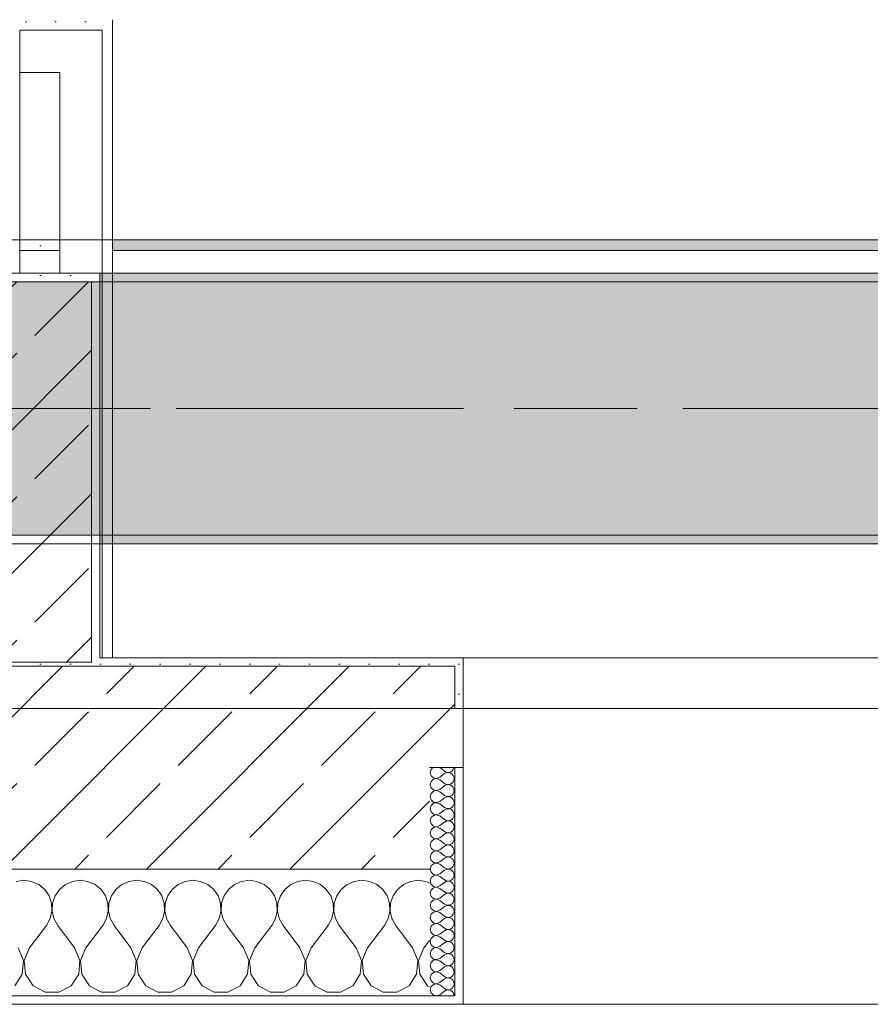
# Model space of a CAD drawing. Header units: metres. Extents: x -3.6 to 85.2, y -11 to 16.8.
# Tile 127 of 256: x 11.4 to 12.4, y -0.2 to 1. Entities that reach past the tile are written whole.
import ezdxf

# ---------------------------------------------------------------- set-up
doc = ezdxf.new("R2010")
doc.units = ezdxf.units.M
doc.header["$MEASUREMENT"] = 0
doc.linetypes.add('Achse', pattern=[0.2, 0.1, -0.05, 0, -0.05])
doc.linetypes.add('Strichlinie doppelt', pattern=[0.546806, 0.264583, -0.105833, 0.070556, -0.105833])
for name, color, linetype in [('451 - Universal.Achsen Raster', 7, 'Continuous'), ('604 - Struktur.Wand Aussen', 7, 'Continuous'), ('607 - Struktur.Stütze', 7, 'Continuous'), ('608 - Struktur.Träger', 7, 'Continuous'), ('Neubau_606 - Struktur.Wand Innen Ausbau', 7, 'Continuous'), ('Neubau_653 - Abdeckung.TB Verkofferung', 7, 'Continuous')]:
    doc.layers.add(name, color=color, linetype=linetype)
pattern_1 = [(45, (0, 0), (-0.08485281, 0.08485281), []), (45, (-0.04243, 0.04243), (-0.08485281, 0.08485281), [0.09, -0.03])]
pattern_2 = [(45, (0, 0), (-0.01767767, 0.01767767), [0, -0.025])]
pattern_3 = [(0, (0, 0), (0, 0.08660254), [0, -0.05]), (0, (0.025, 0.0433), (0, 0.08660254), [0, -0.05])]

# ---------------------------------------------------------------- blocks, each defined once
blk = doc.blocks.new('*X122')
at = {"layer": '604 - Struktur.Wand Aussen', "color": 7, "linetype": 'Continuous', "lineweight": 5}
for p, q in [((11.4, -0.0083), (11.3909, -0.0096)), ((11.4091, -0.0096), (11.4, -0.0083)), ((11.4175, -0.0133), (11.4091, -0.0096)), ((11.4576, -0.0096), (11.4491, -0.0133)), ((11.4667, -0.0083), (11.4576, -0.0096)), ((11.4758, -0.0096), (11.4667, -0.0083)), ((11.4842, -0.0133), (11.4758, -0.0096)), ((11.5242, -0.0096), (11.5158, -0.0133)), ((11.5333, -0.0083), (11.5242, -0.0096)), ((11.5424, -0.0096), (11.5333, -0.0083)), ((11.5509, -0.0133), (11.5424, -0.0096)), ((11.5909, -0.0096), (11.5825, -0.0133)), ((11.6, -0.0083), (11.5909, -0.0096)), ((11.6091, -0.0096), (11.6, -0.0083)), ((11.6175, -0.0133), (11.6091, -0.0096)), ((11.6576, -0.0096), (11.6491, -0.0133)), ((11.6667, -0.0083), (11.6576, -0.0096)), ((11.6758, -0.0096), (11.6667, -0.0083)), ((11.6842, -0.0133), (11.6758, -0.0096)), ((11.7242, -0.0096), (11.7158, -0.0133)), ((11.7333, -0.0083), (11.7242, -0.0096)), ((11.7424, -0.0096), (11.7333, -0.0083)), ((11.7509, -0.0133), (11.7424, -0.0096)), ((11.7909, -0.0096), (11.7825, -0.0133)), ((11.8, -0.0083), (11.7909, -0.0096)), ((11.8091, -0.0096), (11.8, -0.0083)), ((11.8175, -0.0133), (11.8091, -0.0096)), ((11.8576, -0.0096), (11.8491, -0.0133)), ((11.8667, -0.0083), (11.8576, -0.0096)), ((11.8758, -0.0096), (11.8667, -0.0083)), ((11.88, -0.0115), (11.8758, -0.0096)), ((11.4246, -0.0192), (11.4175, -0.0133)), ((11.4298, -0.0268), (11.4246, -0.0192)), ((11.4421, -0.0192), (11.4369, -0.0268)), ((11.4491, -0.0133), (11.4421, -0.0192)), ((11.4913, -0.0192), (11.4842, -0.0133)), ((11.4965, -0.0268), (11.4913, -0.0192)), ((11.5087, -0.0192), (11.5035, -0.0268)), ((11.5158, -0.0133), (11.5087, -0.0192)), ((11.5579, -0.0192), (11.5509, -0.0133)), ((11.5631, -0.0268), (11.5579, -0.0192)), ((11.5754, -0.0192), (11.5702, -0.0268)), ((11.5825, -0.0133), (11.5754, -0.0192)), ((11.6246, -0.0192), (11.6175, -0.0133)), ((11.6298, -0.0268), (11.6246, -0.0192)), ((11.6421, -0.0192), (11.6369, -0.0268)), ((11.6491, -0.0133), (11.6421, -0.0192)), ((11.6913, -0.0192), (11.6842, -0.0133)), ((11.6965, -0.0268), (11.6913, -0.0192)), ((11.7087, -0.0192), (11.7035, -0.0268)), ((11.7158, -0.0133), (11.7087, -0.0192)), ((11.7579, -0.0192), (11.7509, -0.0133)), ((11.7631, -0.0268), (11.7579, -0.0192)), ((11.7754, -0.0192), (11.7702, -0.0268)), ((11.7825, -0.0133), (11.7754, -0.0192)), ((11.8246, -0.0192), (11.8175, -0.0133)), ((11.8298, -0.0268), (11.8246, -0.0192)), ((11.8421, -0.0192), (11.8369, -0.0268)), ((11.8491, -0.0133), (11.8421, -0.0192)), ((11.4328, -0.0355), (11.4298, -0.0268)), ((11.4369, -0.0268), (11.4339, -0.0355)), ((11.4994, -0.0355), (11.4965, -0.0268)), ((11.5035, -0.0268), (11.5006, -0.0355)), ((11.5661, -0.0355), (11.5631, -0.0268)), ((11.5702, -0.0268), (11.5672, -0.0355)), ((11.6328, -0.0355), (11.6298, -0.0268)), ((11.6369, -0.0268), (11.6339, -0.0355)), ((11.6994, -0.0355), (11.6965, -0.0268)), ((11.7035, -0.0268), (11.7006, -0.0355)), ((11.7661, -0.0355), (11.7631, -0.0268)), ((11.7702, -0.0268), (11.7672, -0.0355)), ((11.8328, -0.0355), (11.8298, -0.0268)), ((11.8369, -0.0268), (11.8339, -0.0355)), ((11.4311, -0.0536), (11.4332, -0.0447)), ((11.4332, -0.0447), (11.4328, -0.0355)), ((11.4339, -0.0355), (11.4335, -0.0447)), ((11.4335, -0.0447), (11.4355, -0.0536)), ((11.4978, -0.0536), (11.4999, -0.0447)), ((11.4999, -0.0447), (11.4994, -0.0355)), ((11.5006, -0.0355), (11.5001, -0.0447)), ((11.5001, -0.0447), (11.5022, -0.0536)), ((11.5645, -0.0536), (11.5665, -0.0447)), ((11.5665, -0.0447), (11.5661, -0.0355)), ((11.5672, -0.0355), (11.5668, -0.0447)), ((11.5668, -0.0447), (11.5689, -0.0536)), ((11.6311, -0.0536), (11.6332, -0.0447)), ((11.6332, -0.0447), (11.6328, -0.0355)), ((11.6339, -0.0355), (11.6335, -0.0447)), ((11.6335, -0.0447), (11.6355, -0.0536)), ((11.6978, -0.0536), (11.6999, -0.0447)), ((11.6999, -0.0447), (11.6994, -0.0355)), ((11.7006, -0.0355), (11.7001, -0.0447)), ((11.7001, -0.0447), (11.7022, -0.0536)), ((11.7645, -0.0536), (11.7665, -0.0447)), ((11.7665, -0.0447), (11.7661, -0.0355)), ((11.7672, -0.0355), (11.7668, -0.0447)), ((11.7668, -0.0447), (11.7689, -0.0536)), ((11.8311, -0.0536), (11.8332, -0.0447)), ((11.8332, -0.0447), (11.8328, -0.0355)), ((11.8339, -0.0355), (11.8335, -0.0447)), ((11.8335, -0.0447), (11.8355, -0.0536)), ((11.4267, -0.0617), (11.4311, -0.0536)), ((11.4355, -0.0536), (11.44, -0.0617)), ((11.4933, -0.0617), (11.4978, -0.0536)), ((11.5022, -0.0536), (11.5067, -0.0617)), ((11.56, -0.0617), (11.5645, -0.0536)), ((11.5689, -0.0536), (11.5733, -0.0617)), ((11.6267, -0.0617), (11.6311, -0.0536)), ((11.6355, -0.0536), (11.64, -0.0617)), ((11.6933, -0.0617), (11.6978, -0.0536)), ((11.7022, -0.0536), (11.7067, -0.0617)), ((11.76, -0.0617), (11.7645, -0.0536)), ((11.7689, -0.0536), (11.7733, -0.0617)), ((11.8267, -0.0617), (11.8311, -0.0536)), ((11.8355, -0.0536), (11.84, -0.0617)), ((11.4067, -0.0883), (11.4267, -0.0617)), ((11.46, -0.0883), (11.44, -0.0617)), ((11.4733, -0.0883), (11.4933, -0.0617)), ((11.5267, -0.0883), (11.5067, -0.0617)), ((11.54, -0.0883), (11.56, -0.0617)), ((11.5933, -0.0883), (11.5733, -0.0617)), ((11.6067, -0.0883), (11.6267, -0.0617)), ((11.66, -0.0883), (11.64, -0.0617)), ((11.6733, -0.0883), (11.6933, -0.0617)), ((11.7267, -0.0883), (11.7067, -0.0617)), ((11.74, -0.0883), (11.76, -0.0617)), ((11.7933, -0.0883), (11.7733, -0.0617)), ((11.8067, -0.0883), (11.8267, -0.0617)), ((11.86, -0.0883), (11.84, -0.0617)), ((11.8733, -0.0883), (11.88, -0.0794)), ((11.3996, -0.1033), (11.3933, -0.0883)), ((11.4067, -0.0883), (11.4004, -0.1033)), ((11.4663, -0.1033), (11.46, -0.0883)), ((11.4733, -0.0883), (11.467, -0.1033)), ((11.533, -0.1033), (11.5267, -0.0883)), ((11.54, -0.0883), (11.5337, -0.1033)), ((11.5996, -0.1033), (11.5933, -0.0883)), ((11.6067, -0.0883), (11.6004, -0.1033)), ((11.6663, -0.1033), (11.66, -0.0883)), ((11.6733, -0.0883), (11.667, -0.1033)), ((11.733, -0.1033), (11.7267, -0.0883)), ((11.74, -0.0883), (11.7337, -0.1033)), ((11.7996, -0.1033), (11.7933, -0.0883)), ((11.8067, -0.0883), (11.8004, -0.1033)), ((11.8663, -0.1033), (11.86, -0.0883)), ((11.8733, -0.0883), (11.867, -0.1033)), ((11.3981, -0.1195), (11.3996, -0.1033)), ((11.4004, -0.1033), (11.4019, -0.1195)), ((11.4648, -0.1195), (11.4663, -0.1033)), ((11.467, -0.1033), (11.4686, -0.1195)), ((11.5314, -0.1195), (11.533, -0.1033)), ((11.5337, -0.1033), (11.5352, -0.1195)), ((11.5981, -0.1195), (11.5996, -0.1033)), ((11.6004, -0.1033), (11.6019, -0.1195)), ((11.6648, -0.1195), (11.6663, -0.1033)), ((11.667, -0.1033), (11.6686, -0.1195)), ((11.7314, -0.1195), (11.733, -0.1033)), ((11.7337, -0.1033), (11.7352, -0.1195)), ((11.7981, -0.1195), (11.7996, -0.1033)), ((11.8004, -0.1033), (11.8019, -0.1195)), ((11.8648, -0.1195), (11.8663, -0.1033)), ((11.867, -0.1033), (11.8686, -0.1195)), ((11.3891, -0.133), (11.3981, -0.1195)), ((11.4019, -0.1195), (11.4109, -0.133)), ((11.4558, -0.133), (11.4648, -0.1195)), ((11.4686, -0.1195), (11.4776, -0.133)), ((11.5224, -0.133), (11.5314, -0.1195)), ((11.5352, -0.1195), (11.5442, -0.133)), ((11.5891, -0.133), (11.5981, -0.1195)), ((11.6019, -0.1195), (11.6109, -0.133)), ((11.6558, -0.133), (11.6648, -0.1195)), ((11.6686, -0.1195), (11.6776, -0.133)), ((11.7224, -0.133), (11.7314, -0.1195)), ((11.7352, -0.1195), (11.7442, -0.133)), ((11.7891, -0.133), (11.7981, -0.1195)), ((11.8019, -0.1195), (11.8109, -0.133)), ((11.8558, -0.133), (11.8648, -0.1195)), ((11.8686, -0.1195), (11.8776, -0.133)), ((11.4109, -0.133), (11.4252, -0.1407)), ((11.4415, -0.1407), (11.4558, -0.133)), ((11.4776, -0.133), (11.4919, -0.1407)), ((11.5081, -0.1407), (11.5224, -0.133)), ((11.5442, -0.133), (11.5585, -0.1407)), ((11.5748, -0.1407), (11.5891, -0.133)), ((11.6109, -0.133), (11.6252, -0.1407)), ((11.6415, -0.1407), (11.6558, -0.133)), ((11.6776, -0.133), (11.6919, -0.1407)), ((11.7081, -0.1407), (11.7224, -0.133)), ((11.7442, -0.133), (11.7585, -0.1407)), ((11.7748, -0.1407), (11.7891, -0.133)), ((11.8109, -0.133), (11.8252, -0.1407)), ((11.8415, -0.1407), (11.8558, -0.133)), ((11.8776, -0.133), (11.88, -0.1343)), ((11.4252, -0.1407), (11.4415, -0.1407)), ((11.4919, -0.1407), (11.5081, -0.1407)), ((11.5585, -0.1407), (11.5748, -0.1407)), ((11.6252, -0.1407), (11.6415, -0.1407)), ((11.6919, -0.1407), (11.7081, -0.1407)), ((11.7585, -0.1407), (11.7748, -0.1407)), ((11.8252, -0.1407), (11.8415, -0.1407))]:
    blk.add_line(p, q, dxfattribs=at)
blk = doc.blocks.new('*X149')
at = {"layer": '604 - Struktur.Wand Aussen', "color": 7, "linetype": 'Continuous', "lineweight": 5}
for p, q in [((11.8818, 0.123), (11.8807, 0.1193)), ((11.8807, 0.1193), (11.8818, 0.1155)), ((11.8839, 0.125), (11.8818, 0.123)), ((11.8921, 0.125), (11.8979, 0.1207)), ((11.8921, 0.1136), (11.8979, 0.1179)), ((11.8979, 0.1207), (11.8996, 0.1198)), ((11.8996, 0.1188), (11.8979, 0.1179)), ((11.8996, 0.1198), (11.9015, 0.1193)), ((11.9015, 0.1193), (11.8996, 0.1188)), ((11.9015, 0.1193), (11.9035, 0.1194)), ((11.9035, 0.1192), (11.9015, 0.1193)), ((11.9035, 0.1194), (11.9053, 0.12)), ((11.9053, 0.1185), (11.9035, 0.1192)), ((11.9053, 0.12), (11.907, 0.1212)), ((11.907, 0.1174), (11.9053, 0.1185)), ((11.907, 0.1212), (11.9082, 0.1227)), ((11.9082, 0.1159), (11.907, 0.1174)), ((11.9082, 0.1227), (11.909, 0.1245)), ((11.909, 0.1245), (11.9091, 0.125)), ((11.8818, 0.1088), (11.8807, 0.105)), ((11.8807, 0.105), (11.8818, 0.1012)), ((11.8818, 0.1155), (11.8847, 0.1129)), ((11.8847, 0.1114), (11.8818, 0.1088)), ((11.8847, 0.1129), (11.8885, 0.1122)), ((11.8885, 0.1121), (11.8847, 0.1114)), ((11.8885, 0.1122), (11.8921, 0.1136)), ((11.8921, 0.1107), (11.8885, 0.1121)), ((11.8921, 0.1107), (11.8979, 0.1064)), ((11.8979, 0.1064), (11.8996, 0.1055)), ((11.8996, 0.1055), (11.9015, 0.105)), ((11.9015, 0.105), (11.8996, 0.1045)), ((11.9015, 0.105), (11.9035, 0.1051)), ((11.9035, 0.1049), (11.9015, 0.105)), ((11.9035, 0.1051), (11.9053, 0.1058)), ((11.9053, 0.1042), (11.9035, 0.1049)), ((11.9053, 0.1058), (11.907, 0.1069)), ((11.907, 0.1069), (11.9082, 0.1084)), ((11.909, 0.1141), (11.9082, 0.1159)), ((11.9082, 0.1084), (11.909, 0.1102)), ((11.9093, 0.1121), (11.909, 0.1141)), ((11.909, 0.1102), (11.9093, 0.1121)), ((11.8818, 0.0945), (11.8807, 0.0907)), ((11.8818, 0.1012), (11.8847, 0.0986)), ((11.8847, 0.0971), (11.8818, 0.0945)), ((11.8847, 0.0986), (11.8885, 0.0979)), ((11.8885, 0.0978), (11.8847, 0.0971)), ((11.8885, 0.0979), (11.8921, 0.0993)), ((11.8921, 0.0964), (11.8885, 0.0978)), ((11.8921, 0.0993), (11.8979, 0.1036)), ((11.8921, 0.0964), (11.8979, 0.0921)), ((11.8996, 0.1045), (11.8979, 0.1036)), ((11.907, 0.1031), (11.9053, 0.1042)), ((11.9082, 0.1016), (11.907, 0.1031)), ((11.907, 0.0926), (11.9082, 0.0941)), ((11.909, 0.0998), (11.9082, 0.1016)), ((11.9082, 0.0941), (11.909, 0.0959)), ((11.9093, 0.0979), (11.909, 0.0998)), ((11.909, 0.0959), (11.9093, 0.0979)), ((11.8807, 0.0907), (11.8818, 0.087)), ((11.8818, 0.087), (11.8847, 0.0843)), ((11.8847, 0.0828), (11.8818, 0.0802)), ((11.8847, 0.0843), (11.8885, 0.0836)), ((11.8885, 0.0835), (11.8847, 0.0828)), ((11.8885, 0.0836), (11.8921, 0.085)), ((11.8921, 0.0821), (11.8885, 0.0835)), ((11.8921, 0.085), (11.8979, 0.0893)), ((11.8921, 0.0821), (11.8979, 0.0779)), ((11.8979, 0.0921), (11.8996, 0.0912)), ((11.8996, 0.0902), (11.8979, 0.0893)), ((11.8996, 0.0912), (11.9015, 0.0907)), ((11.9015, 0.0907), (11.8996, 0.0902)), ((11.9015, 0.0907), (11.9035, 0.0908)), ((11.9035, 0.0906), (11.9015, 0.0907)), ((11.9035, 0.0908), (11.9053, 0.0915)), ((11.9053, 0.09), (11.9035, 0.0906)), ((11.9053, 0.0915), (11.907, 0.0926)), ((11.907, 0.0888), (11.9053, 0.09)), ((11.9082, 0.0873), (11.907, 0.0888)), ((11.909, 0.0855), (11.9082, 0.0873)), ((11.9082, 0.0798), (11.909, 0.0816)), ((11.9093, 0.0836), (11.909, 0.0855)), ((11.909, 0.0816), (11.9093, 0.0836)), ((11.8818, 0.0802), (11.8807, 0.0764)), ((11.8807, 0.0764), (11.8818, 0.0727)), ((11.8818, 0.0727), (11.8847, 0.07)), ((11.8847, 0.07), (11.8885, 0.0693)), ((11.8885, 0.0693), (11.8921, 0.0707)), ((11.8921, 0.0707), (11.8979, 0.075)), ((11.8979, 0.0779), (11.8996, 0.0769)), ((11.8996, 0.076), (11.8979, 0.075)), ((11.8996, 0.0769), (11.9015, 0.0765)), ((11.9015, 0.0764), (11.8996, 0.076)), ((11.9015, 0.0765), (11.9035, 0.0766)), ((11.9035, 0.0763), (11.9015, 0.0764)), ((11.9035, 0.0766), (11.9053, 0.0772)), ((11.9053, 0.0757), (11.9035, 0.0763)), ((11.9053, 0.0772), (11.907, 0.0783)), ((11.907, 0.0746), (11.9053, 0.0757)), ((11.907, 0.0783), (11.9082, 0.0798)), ((11.9082, 0.073), (11.907, 0.0746)), ((11.909, 0.0712), (11.9082, 0.073)), ((11.9093, 0.0693), (11.909, 0.0712)), ((11.8818, 0.0659), (11.8807, 0.0621)), ((11.8807, 0.0621), (11.8818, 0.0584)), ((11.8847, 0.0685), (11.8818, 0.0659)), ((11.8818, 0.0584), (11.8847, 0.0558)), ((11.8885, 0.0693), (11.8847, 0.0685)), ((11.8921, 0.0679), (11.8885, 0.0693)), ((11.8921, 0.0679), (11.8979, 0.0636)), ((11.8921, 0.0564), (11.8979, 0.0607)), ((11.8979, 0.0636), (11.8996, 0.0626)), ((11.8996, 0.0617), (11.8979, 0.0607)), ((11.8996, 0.0626), (11.9015, 0.0622)), ((11.9015, 0.0621), (11.8996, 0.0617)), ((11.9015, 0.0622), (11.9035, 0.0623)), ((11.9035, 0.062), (11.9015, 0.0621)), ((11.9035, 0.0623), (11.9053, 0.0629)), ((11.9053, 0.0614), (11.9035, 0.062)), ((11.9053, 0.0629), (11.907, 0.064)), ((11.907, 0.0603), (11.9053, 0.0614)), ((11.907, 0.064), (11.9082, 0.0655)), ((11.9082, 0.0588), (11.907, 0.0603)), ((11.9082, 0.0655), (11.909, 0.0673)), ((11.909, 0.057), (11.9082, 0.0588)), ((11.909, 0.0673), (11.9093, 0.0693)), ((11.8818, 0.0516), (11.8807, 0.0479)), ((11.8807, 0.0479), (11.8818, 0.0441)), ((11.8847, 0.0542), (11.8818, 0.0516)), ((11.8847, 0.0558), (11.8885, 0.055)), ((11.8885, 0.055), (11.8847, 0.0542)), ((11.8885, 0.055), (11.8921, 0.0564)), ((11.8921, 0.0536), (11.8885, 0.055)), ((11.8921, 0.0536), (11.8979, 0.0493)), ((11.8979, 0.0493), (11.8996, 0.0483)), ((11.8996, 0.0474), (11.8979, 0.0464)), ((11.8996, 0.0483), (11.9015, 0.0479)), ((11.9015, 0.0478), (11.8996, 0.0474)), ((11.9015, 0.0479), (11.9035, 0.048)), ((11.9035, 0.0477), (11.9015, 0.0478)), ((11.9035, 0.048), (11.9053, 0.0486)), ((11.9053, 0.0471), (11.9035, 0.0477)), ((11.9053, 0.0486), (11.907, 0.0497)), ((11.907, 0.046), (11.9053, 0.0471)), ((11.907, 0.0497), (11.9082, 0.0512)), ((11.9082, 0.0512), (11.909, 0.053)), ((11.9093, 0.055), (11.909, 0.057)), ((11.909, 0.053), (11.9093, 0.055)), ((11.8818, 0.0373), (11.8807, 0.0336)), ((11.8818, 0.0441), (11.8847, 0.0415)), ((11.8847, 0.04), (11.8818, 0.0373)), ((11.8847, 0.0415), (11.8885, 0.0407)), ((11.8885, 0.0407), (11.8847, 0.04)), ((11.8885, 0.0407), (11.8921, 0.0421)), ((11.8921, 0.0393), (11.8885, 0.0407)), ((11.8921, 0.0421), (11.8979, 0.0464)), ((11.8921, 0.0393), (11.8979, 0.035)), ((11.8979, 0.035), (11.8996, 0.034)), ((11.9053, 0.0343), (11.907, 0.0354)), ((11.9082, 0.0445), (11.907, 0.046)), ((11.907, 0.0354), (11.9082, 0.037)), ((11.909, 0.0427), (11.9082, 0.0445)), ((11.9082, 0.037), (11.909, 0.0388)), ((11.9093, 0.0407), (11.909, 0.0427)), ((11.909, 0.0388), (11.9093, 0.0407)), ((11.8807, 0.0336), (11.8818, 0.0298)), ((11.8818, 0.0298), (11.8847, 0.0272)), ((11.8847, 0.0257), (11.8818, 0.023)), ((11.8847, 0.0272), (11.8885, 0.0265)), ((11.8885, 0.0264), (11.8847, 0.0257)), ((11.8885, 0.0265), (11.8921, 0.0279)), ((11.8921, 0.025), (11.8885, 0.0264)), ((11.8921, 0.0279), (11.8979, 0.0321)), ((11.8921, 0.025), (11.8979, 0.0207)), ((11.8996, 0.0331), (11.8979, 0.0321)), ((11.8996, 0.034), (11.9015, 0.0336)), ((11.9015, 0.0335), (11.8996, 0.0331)), ((11.9015, 0.0336), (11.9035, 0.0337)), ((11.9035, 0.0334), (11.9015, 0.0335)), ((11.9035, 0.0337), (11.9053, 0.0343)), ((11.9053, 0.0328), (11.9035, 0.0334)), ((11.907, 0.0317), (11.9053, 0.0328)), ((11.9082, 0.0302), (11.907, 0.0317)), ((11.909, 0.0284), (11.9082, 0.0302)), ((11.9082, 0.0227), (11.909, 0.0245)), ((11.9093, 0.0264), (11.909, 0.0284)), ((11.909, 0.0245), (11.9093, 0.0264)), ((11.8818, 0.023), (11.8807, 0.0193)), ((11.8807, 0.0193), (11.8818, 0.0155)), ((11.8818, 0.0155), (11.8847, 0.0129)), ((11.8847, 0.0129), (11.8885, 0.0122)), ((11.8885, 0.0121), (11.8847, 0.0114)), ((11.8885, 0.0122), (11.8921, 0.0136)), ((11.8921, 0.0107), (11.8885, 0.0121)), ((11.8921, 0.0136), (11.8979, 0.0179)), ((11.8979, 0.0207), (11.8996, 0.0198)), ((11.8996, 0.0188), (11.8979, 0.0179)), ((11.8996, 0.0198), (11.9015, 0.0193)), ((11.9015, 0.0193), (11.8996, 0.0188)), ((11.9015, 0.0193), (11.9035, 0.0194)), ((11.9035, 0.0192), (11.9015, 0.0193)), ((11.9035, 0.0194), (11.9053, 0.02)), ((11.9053, 0.0185), (11.9035, 0.0192)), ((11.9053, 0.02), (11.907, 0.0212)), ((11.907, 0.0174), (11.9053, 0.0185)), ((11.907, 0.0212), (11.9082, 0.0227)), ((11.9082, 0.0159), (11.907, 0.0174)), ((11.909, 0.0141), (11.9082, 0.0159)), ((11.9093, 0.0121), (11.909, 0.0141)), ((11.909, 0.0102), (11.9093, 0.0121)), ((11.8818, 0.0088), (11.8807, 0.005)), ((11.8807, 0.005), (11.8818, 0.0012)), ((11.8847, 0.0114), (11.8818, 0.0088)), ((11.8818, 0.0012), (11.8847, -0.0014)), ((11.8921, 0.0107), (11.8979, 0.0064)), ((11.8921, -0.0007), (11.8979, 0.0036)), ((11.8979, 0.0064), (11.8996, 0.0055)), ((11.8996, 0.0045), (11.8979, 0.0036)), ((11.8996, 0.0055), (11.9015, 0.005)), ((11.9015, 0.005), (11.8996, 0.0045)), ((11.9015, 0.005), (11.9035, 0.0051)), ((11.9035, 0.0049), (11.9015, 0.005)), ((11.9035, 0.0051), (11.9053, 0.0058)), ((11.9053, 0.0042), (11.9035, 0.0049)), ((11.9053, 0.0058), (11.907, 0.0069)), ((11.907, 0.0031), (11.9053, 0.0042)), ((11.907, 0.0069), (11.9082, 0.0084)), ((11.9082, 0.0016), (11.907, 0.0031)), ((11.9082, 0.0084), (11.909, 0.0102)), ((11.909, -0.0002), (11.9082, 0.0016)), ((11.8818, -0.0055), (11.8807, -0.0093)), ((11.8807, -0.0093), (11.8818, -0.013)), ((11.8847, -0.0029), (11.8818, -0.0055)), ((11.8847, -0.0014), (11.8885, -0.0021)), ((11.8885, -0.0022), (11.8847, -0.0029)), ((11.8885, -0.0021), (11.8921, -0.0007)), ((11.8921, -0.0036), (11.8885, -0.0022)), ((11.8921, -0.0036), (11.8979, -0.0079)), ((11.8921, -0.015), (11.8979, -0.0107)), ((11.8979, -0.0079), (11.8996, -0.0088)), ((11.8996, -0.0098), (11.8979, -0.0107)), ((11.8996, -0.0088), (11.9015, -0.0093)), ((11.9015, -0.0093), (11.8996, -0.0098)), ((11.9015, -0.0093), (11.9035, -0.0092)), ((11.9035, -0.0094), (11.9015, -0.0093)), ((11.9035, -0.0092), (11.9053, -0.0085)), ((11.9053, -0.01), (11.9035, -0.0094)), ((11.9053, -0.0085), (11.907, -0.0074)), ((11.907, -0.0112), (11.9053, -0.01)), ((11.907, -0.0074), (11.9082, -0.0059)), ((11.9082, -0.0127), (11.907, -0.0112)), ((11.9082, -0.0059), (11.909, -0.0041)), ((11.9093, -0.0021), (11.909, -0.0002)), ((11.909, -0.0041), (11.9093, -0.0021)), ((11.8818, -0.0198), (11.8807, -0.0236)), ((11.8818, -0.013), (11.8847, -0.0157)), ((11.8847, -0.0172), (11.8818, -0.0198)), ((11.8847, -0.0157), (11.8885, -0.0164)), ((11.8885, -0.0165), (11.8847, -0.0172)), ((11.8885, -0.0164), (11.8921, -0.015)), ((11.8921, -0.0179), (11.8885, -0.0165)), ((11.8921, -0.0179), (11.8979, -0.0221)), ((11.8979, -0.0221), (11.8996, -0.0231)), ((11.8996, -0.0231), (11.9015, -0.0235)), ((11.9035, -0.0234), (11.9053, -0.0228)), ((11.9053, -0.0228), (11.907, -0.0217)), ((11.907, -0.0217), (11.9082, -0.0202)), ((11.909, -0.0145), (11.9082, -0.0127)), ((11.9082, -0.0202), (11.909, -0.0184)), ((11.9093, -0.0164), (11.909, -0.0145)), ((11.909, -0.0184), (11.9093, -0.0164)), ((11.8807, -0.0236), (11.8818, -0.0273)), ((11.8818, -0.0341), (11.8807, -0.0379)), ((11.8818, -0.0273), (11.8847, -0.03)), ((11.8847, -0.0315), (11.8818, -0.0341)), ((11.8847, -0.03), (11.8885, -0.0307)), ((11.8885, -0.0307), (11.8847, -0.0315)), ((11.8885, -0.0307), (11.8921, -0.0293)), ((11.8921, -0.0321), (11.8885, -0.0307)), ((11.8921, -0.0293), (11.8979, -0.025)), ((11.8921, -0.0321), (11.8979, -0.0364)), ((11.8996, -0.024), (11.8979, -0.025)), ((11.9015, -0.0236), (11.8996, -0.024)), ((11.9015, -0.0235), (11.9035, -0.0234)), ((11.9035, -0.0237), (11.9015, -0.0236)), ((11.9053, -0.0243), (11.9035, -0.0237)), ((11.907, -0.0254), (11.9053, -0.0243)), ((11.9082, -0.027), (11.907, -0.0254)), ((11.907, -0.036), (11.9082, -0.0345)), ((11.909, -0.0288), (11.9082, -0.027)), ((11.9082, -0.0345), (11.909, -0.0327)), ((11.9093, -0.0307), (11.909, -0.0288)), ((11.909, -0.0327), (11.9093, -0.0307)), ((11.8807, -0.0379), (11.8818, -0.0416)), ((11.8818, -0.0416), (11.8847, -0.0442)), ((11.8847, -0.0458), (11.8818, -0.0484)), ((11.8847, -0.0442), (11.8885, -0.045)), ((11.8885, -0.045), (11.8847, -0.0458)), ((11.8885, -0.045), (11.8921, -0.0436)), ((11.8921, -0.0464), (11.8885, -0.045)), ((11.8921, -0.0436), (11.8979, -0.0393)), ((11.8921, -0.0464), (11.8979, -0.0507)), ((11.8979, -0.0364), (11.8996, -0.0374)), ((11.8996, -0.0383), (11.8979, -0.0393)), ((11.8996, -0.0374), (11.9015, -0.0378)), ((11.9015, -0.0379), (11.8996, -0.0383)), ((11.9015, -0.0378), (11.9035, -0.0377)), ((11.9035, -0.038), (11.9015, -0.0379)), ((11.9035, -0.0377), (11.9053, -0.0371)), ((11.9053, -0.0386), (11.9035, -0.038)), ((11.9053, -0.0371), (11.907, -0.036)), ((11.907, -0.0397), (11.9053, -0.0386)), ((11.9082, -0.0412), (11.907, -0.0397)), ((11.909, -0.043), (11.9082, -0.0412)), ((11.9093, -0.045), (11.909, -0.043)), ((11.909, -0.047), (11.9093, -0.045)), ((11.8818, -0.0484), (11.8807, -0.0521)), ((11.8807, -0.0521), (11.8818, -0.0559)), ((11.8818, -0.0559), (11.8847, -0.0585)), ((11.8885, -0.0593), (11.8921, -0.0579)), ((11.8921, -0.0579), (11.8979, -0.0536)), ((11.8979, -0.0507), (11.8996, -0.0517)), ((11.8996, -0.0526), (11.8979, -0.0536)), ((11.8996, -0.0517), (11.9015, -0.0521)), ((11.9015, -0.0522), (11.8996, -0.0526)), ((11.9015, -0.0521), (11.9035, -0.052)), ((11.9035, -0.0523), (11.9015, -0.0522)), ((11.9035, -0.052), (11.9053, -0.0514)), ((11.9053, -0.0529), (11.9035, -0.0523)), ((11.9053, -0.0514), (11.907, -0.0503)), ((11.907, -0.054), (11.9053, -0.0529)), ((11.907, -0.0503), (11.9082, -0.0488)), ((11.9082, -0.0555), (11.907, -0.054)), ((11.9082, -0.0488), (11.909, -0.047)), ((11.909, -0.0573), (11.9082, -0.0555)), ((11.9093, -0.0593), (11.909, -0.0573)), ((11.8818, -0.0627), (11.8807, -0.0664)), ((11.8807, -0.0664), (11.8818, -0.0702)), ((11.8847, -0.06), (11.8818, -0.0627)), ((11.8847, -0.0585), (11.8885, -0.0593)), ((11.8885, -0.0593), (11.8847, -0.06)), ((11.8921, -0.0607), (11.8885, -0.0593)), ((11.8921, -0.0607), (11.8979, -0.065)), ((11.8921, -0.0721), (11.8979, -0.0679)), ((11.8979, -0.065), (11.8996, -0.066)), ((11.8996, -0.0669), (11.8979, -0.0679)), ((11.8996, -0.066), (11.9015, -0.0664)), ((11.9015, -0.0665), (11.8996, -0.0669)), ((11.9015, -0.0664), (11.9035, -0.0663)), ((11.9035, -0.0666), (11.9015, -0.0665)), ((11.9035, -0.0663), (11.9053, -0.0657)), ((11.9053, -0.0672), (11.9035, -0.0666)), ((11.9053, -0.0657), (11.907, -0.0646)), ((11.907, -0.0683), (11.9053, -0.0672)), ((11.907, -0.0646), (11.9082, -0.063)), ((11.9082, -0.0698), (11.907, -0.0683)), ((11.9082, -0.063), (11.909, -0.0612)), ((11.909, -0.0716), (11.9082, -0.0698)), ((11.909, -0.0612), (11.9093, -0.0593)), ((11.8818, -0.077), (11.8807, -0.0807)), ((11.8807, -0.0807), (11.8818, -0.0845)), ((11.8818, -0.0702), (11.8847, -0.0728)), ((11.8847, -0.0743), (11.8818, -0.077)), ((11.8847, -0.0728), (11.8885, -0.0735)), ((11.8885, -0.0736), (11.8847, -0.0743)), ((11.8885, -0.0735), (11.8921, -0.0721)), ((11.8921, -0.075), (11.8885, -0.0736)), ((11.8921, -0.075), (11.8979, -0.0793)), ((11.8979, -0.0793), (11.8996, -0.0802)), ((11.8996, -0.0812), (11.8979, -0.0821)), ((11.8996, -0.0802), (11.9015, -0.0807)), ((11.9015, -0.0807), (11.8996, -0.0812)), ((11.9015, -0.0807), (11.9035, -0.0806)), ((11.9035, -0.0808), (11.9015, -0.0807)), ((11.9035, -0.0806), (11.9053, -0.08)), ((11.9053, -0.0815), (11.9035, -0.0808)), ((11.9053, -0.08), (11.907, -0.0788)), ((11.907, -0.0826), (11.9053, -0.0815)), ((11.907, -0.0788), (11.9082, -0.0773)), ((11.9082, -0.0773), (11.909, -0.0755)), ((11.9093, -0.0736), (11.909, -0.0716)), ((11.909, -0.0755), (11.9093, -0.0736)), ((11.8818, -0.0912), (11.8807, -0.095)), ((11.8818, -0.0845), (11.8847, -0.0871)), ((11.8847, -0.0886), (11.8818, -0.0912)), ((11.8847, -0.0871), (11.8885, -0.0878)), ((11.8885, -0.0879), (11.8847, -0.0886)), ((11.8885, -0.0878), (11.8921, -0.0864)), ((11.8921, -0.0893), (11.8885, -0.0879)), ((11.8921, -0.0864), (11.8979, -0.0821)), ((11.8921, -0.0893), (11.8979, -0.0936)), ((11.9053, -0.0942), (11.907, -0.0931)), ((11.9082, -0.0841), (11.907, -0.0826)), ((11.907, -0.0931), (11.9082, -0.0916)), ((11.909, -0.0859), (11.9082, -0.0841)), ((11.9082, -0.0916), (11.909, -0.0898)), ((11.9093, -0.0879), (11.909, -0.0859)), ((11.909, -0.0898), (11.9093, -0.0879)), ((11.8807, -0.095), (11.8818, -0.0988)), ((11.8818, -0.0988), (11.8847, -0.1014)), ((11.8847, -0.1029), (11.8818, -0.1055)), ((11.8847, -0.1014), (11.8885, -0.1021)), ((11.8885, -0.1022), (11.8847, -0.1029)), ((11.8885, -0.1021), (11.8921, -0.1007)), ((11.8921, -0.1036), (11.8885, -0.1022)), ((11.8921, -0.1007), (11.8979, -0.0964)), ((11.8921, -0.1036), (11.8979, -0.1079)), ((11.8979, -0.0936), (11.8996, -0.0945)), ((11.8996, -0.0955), (11.8979, -0.0964)), ((11.8996, -0.0945), (11.9015, -0.095)), ((11.9015, -0.095), (11.8996, -0.0955)), ((11.9015, -0.095), (11.9035, -0.0949)), ((11.9035, -0.0951), (11.9015, -0.095)), ((11.9035, -0.0949), (11.9053, -0.0942)), ((11.9053, -0.0958), (11.9035, -0.0951)), ((11.907, -0.0969), (11.9053, -0.0958)), ((11.9082, -0.0984), (11.907, -0.0969)), ((11.909, -0.1002), (11.9082, -0.0984)), ((11.9082, -0.1059), (11.909, -0.1041)), ((11.9093, -0.1021), (11.909, -0.1002)), ((11.909, -0.1041), (11.9093, -0.1021)), ((11.8818, -0.1055), (11.8807, -0.1093)), ((11.8807, -0.1093), (11.8818, -0.113)), ((11.8818, -0.113), (11.8847, -0.1157)), ((11.8847, -0.1157), (11.8885, -0.1164)), ((11.8885, -0.1165), (11.8847, -0.1172)), ((11.8885, -0.1164), (11.8921, -0.115)), ((11.8921, -0.1179), (11.8885, -0.1165)), ((11.8921, -0.115), (11.8979, -0.1107)), ((11.8979, -0.1079), (11.8996, -0.1088)), ((11.8996, -0.1098), (11.8979, -0.1107)), ((11.8996, -0.1088), (11.9015, -0.1093)), ((11.9015, -0.1093), (11.8996, -0.1098)), ((11.9015, -0.1093), (11.9035, -0.1092)), ((11.9035, -0.1094), (11.9015, -0.1093)), ((11.9035, -0.1092), (11.9053, -0.1085)), ((11.9053, -0.11), (11.9035, -0.1094)), ((11.9053, -0.1085), (11.907, -0.1074)), ((11.907, -0.1112), (11.9053, -0.11)), ((11.907, -0.1074), (11.9082, -0.1059)), ((11.9082, -0.1127), (11.907, -0.1112)), ((11.909, -0.1145), (11.9082, -0.1127)), ((11.9093, -0.1164), (11.909, -0.1145)), ((11.909, -0.1184), (11.9093, -0.1164)), ((11.8818, -0.1198), (11.8807, -0.1236)), ((11.8807, -0.1236), (11.8818, -0.1273)), ((11.8847, -0.1172), (11.8818, -0.1198)), ((11.8818, -0.1273), (11.8847, -0.13)), ((11.8921, -0.1179), (11.8979, -0.1221)), ((11.8921, -0.1293), (11.8979, -0.125)), ((11.8979, -0.1221), (11.8996, -0.1231)), ((11.8996, -0.124), (11.8979, -0.125)), ((11.8996, -0.1231), (11.9015, -0.1235)), ((11.9015, -0.1236), (11.8996, -0.124)), ((11.9015, -0.1235), (11.9035, -0.1234)), ((11.9035, -0.1237), (11.9015, -0.1236)), ((11.9035, -0.1234), (11.9053, -0.1228)), ((11.9053, -0.1243), (11.9035, -0.1237)), ((11.9053, -0.1228), (11.907, -0.1217)), ((11.907, -0.1254), (11.9053, -0.1243)), ((11.907, -0.1217), (11.9082, -0.1202)), ((11.9082, -0.127), (11.907, -0.1254)), ((11.9082, -0.1202), (11.909, -0.1184)), ((11.909, -0.1288), (11.9082, -0.127)), ((11.8818, -0.1341), (11.8807, -0.1379)), ((11.8807, -0.1379), (11.8818, -0.1416)), ((11.8847, -0.1315), (11.8818, -0.1341)), ((11.8847, -0.13), (11.8885, -0.1307)), ((11.8885, -0.1307), (11.8847, -0.1315)), ((11.8885, -0.1307), (11.8921, -0.1293)), ((11.8921, -0.1321), (11.8885, -0.1307)), ((11.8921, -0.1321), (11.8979, -0.1364)), ((11.8921, -0.1436), (11.8979, -0.1393)), ((11.8979, -0.1364), (11.8996, -0.1374)), ((11.8996, -0.1383), (11.8979, -0.1393)), ((11.8996, -0.1374), (11.9015, -0.1378)), ((11.9015, -0.1379), (11.8996, -0.1383)), ((11.9015, -0.1378), (11.9035, -0.1377)), ((11.9035, -0.138), (11.9015, -0.1379)), ((11.9035, -0.1377), (11.9053, -0.1371)), ((11.9053, -0.1386), (11.9035, -0.138)), ((11.9053, -0.1371), (11.907, -0.136)), ((11.907, -0.1397), (11.9053, -0.1386)), ((11.907, -0.136), (11.9082, -0.1345)), ((11.9082, -0.1412), (11.907, -0.1397)), ((11.9082, -0.1345), (11.909, -0.1327)), ((11.9093, -0.1307), (11.909, -0.1288)), ((11.909, -0.1327), (11.9093, -0.1307)), ((11.8818, -0.1416), (11.8847, -0.1442)), ((11.8847, -0.1442), (11.8885, -0.145)), ((11.8885, -0.145), (11.8921, -0.1436)), ((11.909, -0.143), (11.9082, -0.1412)), ((11.9093, -0.145), (11.909, -0.143))]:
    blk.add_line(p, q, dxfattribs=at)

msp = doc.modelspace()

# ---------------------------------------------------------------- hatches: boundary and pattern name
at = {"layer": '604 - Struktur.Wand Aussen', "linetype": 'Continuous', "lineweight": 0, "true_color": 0x000000}
h = msp.add_hatch(dxfattribs=at)
h.set_pattern_fill('Beton__Stahlbeton_0001', color=18, style=0, pattern_type=2)
h.set_pattern_definition(pattern_1)
h.paths.add_polyline_path([(10.73, 0.195), (10.72, 0.195), (10.72, 0.125), (10.73, 0.125), (10.76, 0.125), (10.76, 0.005), (11.88, 0.005), (11.88, 0.125), (11.91, 0.125), (11.92, 0.125), (11.92, 0.195), (11.91, 0.195), (11.91, 0.245), (10.73, 0.245)])
h = msp.add_hatch(dxfattribs=at)
h.set_pattern_fill('Gips_0001', color=18, style=0, pattern_type=2)
h.set_pattern_definition(pattern_2)
h.paths.add_polyline_path([(11.49, 0.255), (11.49, 0.245), (11.91, 0.245), (11.91, 0.255)])
h = msp.add_hatch(dxfattribs=at)
h.set_pattern_fill('Gips_0001', color=18, style=0, pattern_type=2)
h.set_pattern_definition(pattern_2)
h.paths.add_polyline_path([(11.91, 0.255), (11.91, 0.195), (11.92, 0.195), (11.92, 0.255)])
h = msp.add_hatch(dxfattribs=at)
h.set_pattern_fill('Verputz_0001', color=18, style=0, pattern_type=2)
h.set_pattern_definition(pattern_3)
h.paths.add_polyline_path([(11.91, -0.155), (11.92, -0.155), (11.92, 0.125), (11.91, 0.125)])
h = msp.add_hatch(dxfattribs=at)
h.set_pattern_fill('Verputz_0001', color=18, style=0, pattern_type=2)
h.set_pattern_definition(pattern_3)
h.paths.add_polyline_path([(10.73, -0.155), (11.91, -0.155), (11.91, -0.145), (10.73, -0.145)])
at = {"layer": '607 - Struktur.Stütze', "linetype": 'Continuous', "lineweight": 0, "true_color": 0x000000}
h = msp.add_hatch(dxfattribs=at)
h.set_pattern_fill('Gips_0001', color=18, style=0, pattern_type=2)
h.set_pattern_definition(pattern_2)
h.paths.add_polyline_path([(11.17, 0.71), (11.17, 0.255), (11.18, 0.255), (11.18, 0.7), (11.48, 0.7), (11.48, 0.255), (11.49, 0.255), (11.49, 0.71)])
h = msp.add_hatch(dxfattribs=at)
h.set_pattern_fill('Beton__Stahlbeton_0001', color=18, style=0, pattern_type=2)
h.set_pattern_definition(pattern_1)
h.paths.add_polyline_path([(11.18, 0.25), (11.48, 0.25), (11.48, 0.7), (11.18, 0.7)])
h = msp.add_hatch(dxfattribs=at)
h.set_pattern_fill('Gips_0001', color=18, style=0, pattern_type=2)
h.set_pattern_definition(pattern_2)
h.paths.add_polyline_path([(11.17, 0.255), (11.17, 0.245), (11.49, 0.245), (11.49, 0.255), (11.48, 0.255), (11.48, 0.25), (11.18, 0.25), (11.18, 0.255)])
at = {"layer": '608 - Struktur.Träger', "linetype": 'Continuous', "lineweight": 0, "true_color": 0x000000}
h = msp.add_hatch(dxfattribs=at)
h.set_pattern_fill('Beton__Stahlbeton_0001', color=18, style=0, pattern_type=2)
h.set_pattern_definition(pattern_1)
h.paths.add_polyline_path([(0.69, 0.7), (0.38, 0.7), (0.38, 0.4), (0.69, 0.4), (3.97, 0.4), (4.29, 0.4), (7.57, 0.4), (7.89, 0.4), (11.17, 0.4), (11.49, 0.4), (14.77, 0.4), (15.09, 0.4), (18.37, 0.4), (18.69, 0.4), (21.97, 0.4), (22.29, 0.4), (25.57, 0.4), (25.89, 0.4), (29.17, 0.4), (29.49, 0.4), (32.77, 0.4), (33.09, 0.4), (36.37, 0.4), (36.69, 0.4), (39.97, 0.4), (40.29, 0.4), (43.57, 0.4), (43.89, 0.4), (47.17, 0.4), (47.49, 0.4), (50.77, 0.4), (51.09, 0.4), (51.8, 0.4), (51.97, 0.4), (54.37, 0.4), (54.69, 0.4), (57.97, 0.4), (58.29, 0.4), (61.57, 0.4), (61.88, 0.4), (61.88, 0.7), (61.57, 0.7), (58.29, 0.7), (57.97, 0.7), (54.69, 0.7), (54.37, 0.7), (51.97, 0.7), (51.8, 0.7), (51.09, 0.7), (50.77, 0.7), (47.49, 0.7), (47.16, 0.7), (43.89, 0.7), (43.57, 0.7), (40.29, 0.7), (39.935, 0.7), (36.69, 0.7), (36.37, 0.7), (33.09, 0.7), (32.77, 0.7), (29.49, 0.7), (29.17, 0.7), (25.89, 0.7), (25.57, 0.7), (22.29, 0.7), (21.97, 0.7), (18.69, 0.7), (18.37, 0.7), (15.09, 0.7), (14.77, 0.7), (11.49, 0.7), (11.17, 0.7), (7.89, 0.7), (7.57, 0.7), (4.29, 0.7), (3.97, 0.7)])
h = msp.add_hatch(dxfattribs=at)
h.set_pattern_fill('Gips_0001', color=18, style=0, pattern_type=2)
h.set_pattern_definition(pattern_2)
h.paths.add_polyline_path([(11.49, 0.71), (11.49, 0.7), (14.77, 0.7), (14.77, 0.71)])
h = msp.add_hatch(dxfattribs=at)
h.set_pattern_fill('Gips_0001', color=18, style=0, pattern_type=2)
h.set_pattern_definition(pattern_2)
h.paths.add_polyline_path([(11.49, 0.4), (11.49, 0.39), (14.77, 0.39), (14.77, 0.4)])
at = {"layer": 'Neubau_606 - Struktur.Wand Innen Ausbau', "linetype": 'Continuous', "lineweight": 0, "true_color": 0x000000}
h = msp.add_hatch(dxfattribs=at)
h.set_pattern_fill('Gips_0001', color=18, style=0, pattern_type=2)
h.set_pattern_definition(pattern_2)
h.paths.add_polyline_path([(11.395, 1.01), (11.395, 0.9975), (11.4925, 0.9975), (11.4925, 1.01)])
h = msp.add_hatch(dxfattribs=at)
h.set_pattern_fill('Gips_0001', color=18, style=0, pattern_type=2)
h.set_pattern_definition(pattern_2)
h.paths.add_polyline_path([(11.4925, 1.01), (11.4925, 0.9975), (11.505, 1.01)])
h = msp.add_hatch(dxfattribs=at)
h.set_pattern_fill('Gips_0001', color=18, style=0, pattern_type=2)
h.set_pattern_definition(pattern_2)
h.paths.add_polyline_path([(11.4925, 0.9975), (11.505, 0.9975), (11.505, 1.01)])
h = msp.add_hatch(dxfattribs=at)
h.set_pattern_fill('Gips_0001', color=18, style=0, pattern_type=2)
h.set_pattern_definition(pattern_2)
h.paths.add_polyline_path([(11.4925, 0.9975), (11.4925, 0.255), (11.505, 0.255), (11.505, 0.9975)])
at = {"layer": 'Neubau_653 - Abdeckung.TB Verkofferung', "linetype": 'Continuous', "lineweight": 0, "true_color": 0x000000}
h = msp.add_hatch(dxfattribs=at)
h.set_pattern_fill('Gips_0001', color=18, style=0, pattern_type=2)
h.set_pattern_definition(pattern_2)
h.paths.add_polyline_path([(11.395, 0.737), (11.4425, 0.737), (11.4425, 0.7495), (11.395, 0.7495)])
h = msp.add_hatch(dxfattribs=at)
h.set_pattern_fill('Gips_0001', color=18, style=0, pattern_type=2)
h.set_pattern_definition(pattern_2)
h.paths.add_polyline_path([(11.505, 0.737), (14.86, 0.737), (14.86, 0.7495), (11.505, 0.7495)])

# ---------------------------------------------------------------- linework, layer by layer
at = {"layer": '451 - Universal.Achsen Raster', "color": 160, "linetype": 'Strichlinie doppelt', "lineweight": 9, "true_color": 0x3232ff}
msp.add_line((64.935, 0.55), (-3.175, 0.55), dxfattribs=at)
at = {"layer": '604 - Struktur.Wand Aussen', "color": 7, "linetype": 'Continuous', "lineweight": 13}
for p, q in [((11.91, 0.245), (10.73, 0.245)), ((11.91, 0.245), (11.91, 0.195)), ((14.32, 0.255), (11.92, 0.255)), ((11.92, 0.125), (11.92, 0.195)), ((10.76, 0.005), (11.88, 0.005)), ((11.92, -0.155), (14.32, -0.155))]:
    msp.add_line(p, q, dxfattribs=at)
at = {"layer": '604 - Struktur.Wand Aussen', "color": 7, "linetype": 'Continuous', "lineweight": 5}
for p, q in [((11.91, 0.255), (11.92, 0.255)), ((11.92, 0.245), (11.92, 0.255)), ((11.92, 0.195), (11.92, 0.245)), ((11.91, 0.195), (11.92, 0.195)), ((11.88, 0.125), (11.91, 0.125)), ((11.91, 0.125), (11.91, -0.145)), ((11.91, 0.125), (11.92, 0.125)), ((11.91, -0.145), (11.91, 0.125)), ((11.92, 0.005), (11.92, 0.125)), ((11.92, -0.005), (11.92, 0.005)), ((11.92, -0.145), (11.92, -0.005)), ((10.76, -0.145), (11.88, -0.145)), ((11.88, -0.145), (11.91, -0.145)), ((11.92, -0.155), (11.92, -0.145)), ((11.91, -0.155), (11.92, -0.155))]:
    msp.add_line(p, q, dxfattribs=at)
at = {"layer": '604 - Struktur.Wand Aussen', "color": 7, "linetype": 'Continuous', "lineweight": 5, "flags": 128}
for points in [[(11.91, 0.255), (11.49, 0.255)], [(10.73, -0.155), (11.91, -0.155)]]:
    msp.add_lwpolyline(points, dxfattribs=at)
at = {"layer": '607 - Struktur.Stütze', "color": 7, "linetype": 'Continuous', "lineweight": 5, "flags": 128}
msp.add_lwpolyline([(11.49, 0.255), (11.49, 0.71), (11.17, 0.71), (11.17, 0.255)], dxfattribs=at)
at = {"layer": '607 - Struktur.Stütze', "color": 7, "linetype": 'Continuous', "lineweight": 13, "flags": 128}
msp.add_lwpolyline([(11.18, 0.25), (11.48, 0.25), (11.48, 0.7), (11.18, 0.7)], close=True, dxfattribs=at)
at = {"layer": '608 - Struktur.Träger', "color": 7, "linetype": 'Continuous', "lineweight": 13}
for p, q in [((0.38, 0.71), (61.88, 0.71)), ((11.49, 0.7), (11.17, 0.7)), ((14.77, 0.7), (11.49, 0.7)), ((0.38, 0.39), (61.88, 0.39))]:
    msp.add_line(p, q, dxfattribs=at)
at = {"layer": '608 - Struktur.Träger', "color": 7, "linetype": 'Continuous', "lineweight": 5}
for p, q in [((11.49, 0.71), (11.49, 0.7)), ((14.77, 0.71), (11.49, 0.71)), ((11.49, 0.4), (11.49, 0.39)), ((14.77, 0.39), (11.49, 0.39))]:
    msp.add_line(p, q, dxfattribs=at)
at = {"layer": '608 - Struktur.Träger', "color": 7, "linetype": 'Achse', "lineweight": 9}
msp.add_line((0.38, 0.55), (61.88, 0.55), dxfattribs=at)
at = {"layer": '608 - Struktur.Träger', "color": 7, "linetype": 'Continuous', "lineweight": 13, "flags": 128}
msp.add_lwpolyline([(32.77, 0.4), (29.49, 0.4), (29.17, 0.4), (25.89, 0.4), (25.57, 0.4), (22.29, 0.4), (21.97, 0.4), (18.69, 0.4), (18.37, 0.4), (15.09, 0.4), (14.77, 0.4), (11.49, 0.4), (11.17, 0.4), (7.89, 0.4), (7.57, 0.4), (4.29, 0.4), (3.97, 0.4), (0.69, 0.4), (0.38, 0.4)], dxfattribs=at)
at = {"layer": 'Neubau_606 - Struktur.Wand Innen Ausbau', "color": 1, "linetype": 'Continuous', "lineweight": 5}
for p, q in [((11.4425, 0.9975), (11.395, 0.9975)), ((11.4925, 0.9975), (11.4425, 0.9975)), ((11.4925, 0.9975), (11.4425, 0.9975)), ((11.4925, 0.9475), (11.4925, 0.9975)), ((11.4925, 0.255), (11.4925, 0.9475))]:
    msp.add_line(p, q, dxfattribs=at)
at = {"layer": 'Neubau_606 - Struktur.Wand Innen Ausbau', "color": 1, "linetype": 'Continuous', "lineweight": 5, "flags": 128}
for points in [[(11.505, 0.255), (11.505, 1.01)], [(11.395, 0.9975), (11.395, 0.9475)], [(11.395, 0.9475), (11.4425, 0.9475)], [(11.4425, 0.9475), (11.4425, 0.71)]]:
    msp.add_lwpolyline(points, dxfattribs=at)
at = {"layer": 'Neubau_606 - Struktur.Wand Innen Ausbau', "color": 1, "linetype": 'Continuous', "lineweight": 13, "flags": 128}
msp.add_lwpolyline([(11.395, 0.71), (11.395, 0.9975)], dxfattribs=at)
at = {"layer": 'Neubau_653 - Abdeckung.TB Verkofferung', "color": 1, "linetype": 'Continuous', "lineweight": 9}
for p, q in [((0.7025, 0.7495), (29.33, 0.7495)), ((0.7025, 0.195), (29.33, 0.195))]:
    msp.add_line(p, q, dxfattribs=at)
at = {"layer": 'Neubau_653 - Abdeckung.TB Verkofferung', "color": 1, "linetype": 'Continuous', "lineweight": 5}
for p, q in [((11.4425, 0.7495), (11.395, 0.7495)), ((14.86, 0.7495), (11.505, 0.7495)), ((11.4425, 0.737), (11.395, 0.737)), ((14.86, 0.737), (11.505, 0.737)), ((11.4425, 0.71), (11.395, 0.71)), ((14.86, 0.71), (11.505, 0.71))]:
    msp.add_line(p, q, dxfattribs=at)
at = {"layer": 'Neubau_653 - Abdeckung.TB Verkofferung', "color": 1, "linetype": 'Continuous', "lineweight": 5, "flags": 128}
for points in [[(11.395, 0.7495), (11.395, 0.737), (11.395, 0.71)], [(11.4425, 0.7495), (11.4425, 0.737), (11.4425, 0.71)], [(11.505, 0.7495), (11.505, 0.737), (11.505, 0.71)]]:
    msp.add_lwpolyline(points, dxfattribs=at)

# ---------------------------------------------------------------- block references
at = {"layer": '604 - Struktur.Wand Aussen', "color": 7, "lineweight": 18}
for name in ['*X149', '*X122']:
    msp.add_blockref(name, (0, 0), dxfattribs=at)

doc.saveas('drawing.dxf')
